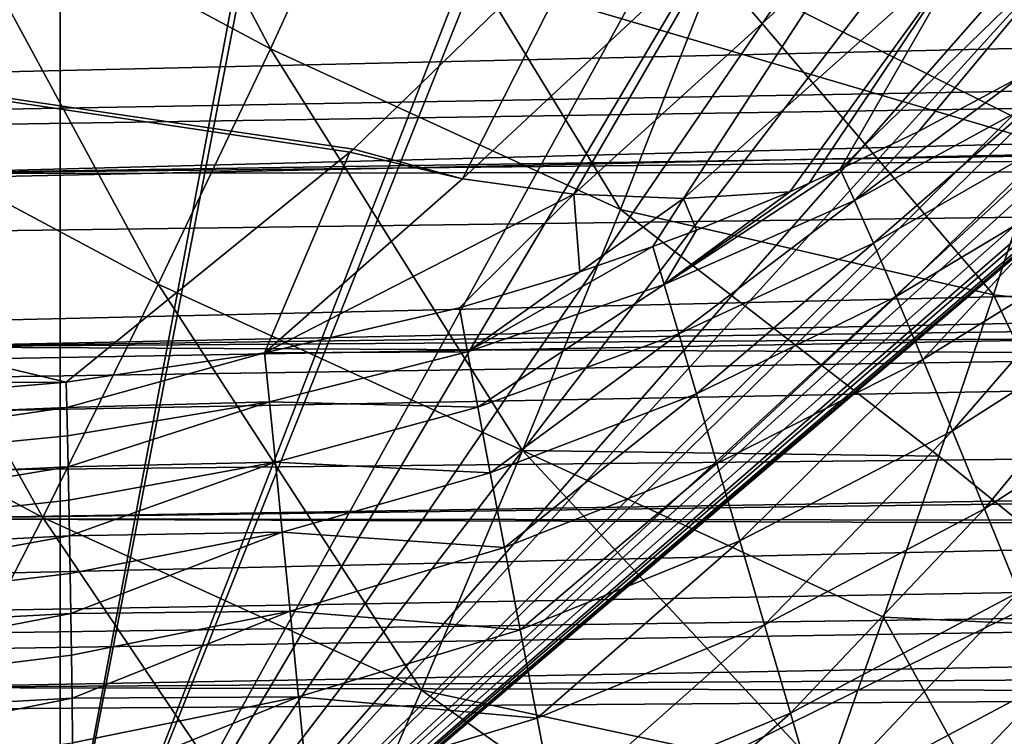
# Model space of a CAD drawing. Header units: metres. Extents: x -109 to 109, y -78 to 121.
# Tile 192 of 256: x -50.53 to -46.16, y 2.34 to 5.53. Entities that reach past the tile are written whole.
import ezdxf

# ---------------------------------------------------------------- set-up
doc = ezdxf.new("R2010")
doc.units = ezdxf.units.M
doc.layers.add('solid_508554_SW0001', color=7, linetype='CONTINUOUS')

msp = doc.modelspace()

# ---------------------------------------------------------------- linework, layer by layer
at = {"layer": 'solid_508554_SW0001'}
for points in [[(-36.710415, 12.484695, -12.385275), (-26.596104, 12.484694, -12.385273), (-50.503654, 0.732994, -5.041996)], [(-38.554653, 10.937489, -11.418472), (-36.710415, 12.484695, -12.385275), (-50.503654, 0.732994, -5.041996)], [(-16.481787, 12.484694, -12.385273), (-15.998173, 0.732994, -5.041996), (-50.503654, 0.732994, -5.041996)], [(-26.596104, 12.484694, -12.385273), (-16.481787, 12.484694, -12.385273), (-50.503654, 0.732994, -5.041996)], [(-40.395245, 9.395391, -10.454863), (-38.554653, 10.937489, -11.418472), (-50.503654, 0.732994, -5.041996)], [(-41.098267, 8.856312, -10.118009), (-40.395245, 9.395391, -10.454863), (-50.503654, 0.732994, -5.041996)], [(-41.383522, 8.662526, -9.996918), (-41.098267, 8.856312, -10.118009), (-50.503654, 0.732994, -5.041996)], [(-41.888607, 8.348836, -9.800902), (-41.383522, 8.662526, -9.996918), (-50.503654, 0.732994, -5.041996)], [(-42.459606, 8.033589, -9.603914), (-41.888607, 8.348836, -9.800902), (-50.503654, 0.732994, -5.041996)], [(-42.776962, 7.874118, -9.504266), (-42.459606, 8.033589, -9.603914), (-50.503654, 0.732994, -5.041996)], [(-43.594124, 7.507923, -9.275441), (-42.776962, 7.874118, -9.504266), (-50.503654, 0.732994, -5.041996)], [(-43.793518, 7.427039, -9.2249), (-43.594124, 7.507923, -9.275441), (-50.503654, 0.732994, -5.041996)], [(-44.754005, 7.07752, -9.006496), (-43.793518, 7.427039, -9.2249), (-50.503654, 0.732994, -5.041996)], [(-49.418877, 5.396215, -27.956739), (-50.917198, 6.199226, -28.307985), (-50.379669, 7.216312, -28.171165)], [(-48.938831, 6.44196, -27.83481), (-49.418877, 5.396215, -27.956739), (-50.379669, 7.216312, -28.171165)], [(-49.049793, 4.951752, -20.734894), (-47.963535, 6.005582, -18.909605), (-63.661411, 7.111581, -16.993959)], [(-49.065971, 4.937428, -20.759703), (-49.049793, 4.951752, -20.734894), (-63.661411, 7.111581, -16.993959)], [(-50.325684, 3.916145, -22.528618), (-49.065971, 4.937428, -20.759703), (-63.661411, 7.111581, -16.993959)], [(-51.692684, 3.913509, -22.533182), (-50.325684, 3.916145, -22.528618), (-63.661411, 7.111581, -16.993959)], [(-45.004299, 6.99617, -8.955664), (-44.754005, 7.07752, -9.006496), (-50.503654, 0.732994, -5.041996)], [(-45.916534, 6.726389, -8.787086), (-45.004299, 6.99617, -8.955664), (-50.503654, 0.732994, -5.041996)], [(-80.938202, 5.692484, 23.051933), (-80.93174, 5.154187, 23.123865), (-7.90768, 6.819988, 25.030664)], [(-80.93174, 5.154187, 23.123865), (-9.032763, 6.259046, 25.071741), (-7.90768, 6.819988, 25.030664)], [(-46.51001, 6.570379, -8.689599), (-45.916534, 6.726389, -8.787086), (-50.503654, 0.732994, -5.041996)], [(-81.14859, -11.530108, -20.201883), (-80.387276, 6.654893, -29.697725), (-43.466999, -12.188044, -21.341459)], [(-80.387276, 6.654893, -29.697725), (-47.181728, -3.838587, -25.541527), (-43.466999, -12.188044, -21.341459)], [(-80.387276, 6.654893, -29.697725), (-47.672459, -3.692732, -25.598148), (-47.181728, -3.838587, -25.541527)], [(-80.387276, 6.654893, -29.697725), (-49.041775, -3.246512, -25.776564), (-47.672459, -3.692732, -25.598148)], [(-80.387276, 6.654893, -29.697725), (-51.088249, -2.474628, -26.097864), (-49.041775, -3.246512, -25.776564)], [(-46.180508, 6.644997, -4.991191), (-50.351505, 6.265568, -4.772128), (-4.682198, -7.183285, 2.992571)], [(-45.513195, 6.658569, -4.999027), (-46.180508, 6.644997, -4.991191), (-4.682198, -7.183285, 2.992571)], [(-47.13633, 6.419793, -8.595503), (-46.51001, 6.570379, -8.689599), (-50.503654, 0.732994, -5.041996)], [(-47.864738, 4.683309, -27.654007), (-49.418877, 5.396215, -27.956739), (-48.938831, 6.44196, -27.83481)], [(-47.444153, 5.754338, -27.545013), (-47.864738, 4.683309, -27.654007), (-48.938831, 6.44196, -27.83481)], [(-47.403534, 6.359182, -8.557629), (-47.13633, 6.419793, -8.595503), (-50.503654, 0.732994, -5.041996)], [(-48.33411, 6.162836, -8.434938), (-47.403534, 6.359182, -8.557629), (-50.503654, 0.732994, -5.041996)], [(-80.93174, 5.154187, 23.123865), (-80.924133, 4.591235, 23.167868), (-9.032763, 6.259046, 25.071741)], [(-80.924133, 4.591235, 23.167868), (-9.83484, 5.852258, 25.083288), (-9.032763, 6.259046, 25.071741)], [(-50.769028, 6.280166, -4.746843), (-50.769257, -7.168967, 3.018055), (-50.351505, -7.183285, 2.992571)], [(-50.769028, 6.280166, -4.746843), (-50.351505, -7.183285, 2.992571), (-50.351505, 6.265568, -4.772128)], [(-50.351505, 6.265568, -4.772128), (-50.351505, -7.183285, 2.992571), (-4.682198, -7.183285, 2.992571)], [(-49.916462, 4.352358, -27.995716), (-51.474766, 5.18525, -28.36215), (-50.917198, 6.199226, -28.307985)], [(-49.418877, 5.396215, -27.956739), (-49.916462, 4.352358, -27.995716), (-50.917198, 6.199226, -28.307985)], [(-48.398029, 6.150088, -8.426972), (-48.33411, 6.162836, -8.434938), (-50.503654, 0.732994, -5.041996)], [(-49.498386, 5.942852, -8.297477), (-48.398029, 6.150088, -8.426972), (-50.503654, 0.732994, -5.041996)], [(-48.566582, 4.819886, -21.018305), (-47.963535, 6.005582, -18.909605), (-49.049793, 4.951752, -20.734894)], [(-47.40659, 5.902406, -19.151543), (-47.963535, 6.005582, -18.909605), (-48.566582, 4.819886, -21.018305)], [(-8.890319, 5.945632, 21.88983), (-51.119534, 4.843579, 20.77973), (-51.114517, 5.610165, 20.704668)], [(-8.890319, 5.945632, 21.88983), (-10.252916, 5.46583, 21.886436), (-51.119534, 4.843579, 20.77973)], [(-49.526787, 5.937778, -8.294307), (-50.503654, 0.732994, -5.041996), (-50.709568, 5.736594, -8.168592)], [(-49.526787, 5.937778, -8.294307), (-49.498386, 5.942852, -8.297477), (-50.503654, 0.732994, -5.041996)], [(-47.40659, 5.902406, -19.151543), (-48.566582, 4.819886, -21.018305), (-48.071609, 4.751212, -21.301785)], [(-46.855469, 5.855114, -19.422476), (-47.40659, 5.902406, -19.151543), (-48.071609, 4.751212, -21.301785)], [(-46.889435, 4.862432, -21.885916), (-45.793941, 5.929466, -20.039843), (-46.316025, 5.864166, -19.719618)], [(-46.889435, 4.862432, -21.885916), (-46.542576, 5.030219, -21.807228), (-45.793941, 5.929466, -20.039843)], [(-46.542576, 5.030219, -21.807228), (-46.093361, 5.2706, -21.695602), (-45.793941, 5.929466, -20.039843)], [(-46.316025, 5.864166, -19.719618), (-47.585754, 4.731886, -21.607803), (-47.11285, 4.762218, -21.933834)], [(-46.316025, 5.864166, -19.719618), (-46.855469, 5.855114, -19.422476), (-47.585754, 4.731886, -21.607803)], [(-47.0271, 4.799969, -21.915672), (-46.316025, 5.864166, -19.719618), (-47.11285, 4.762218, -21.933834)], [(-47.0271, 4.799969, -21.915672), (-46.889435, 4.862432, -21.885916), (-46.316025, 5.864166, -19.719618)], [(-80.924133, 4.591235, 23.167868), (-10.148746, 5.691421, 25.083662), (-9.83484, 5.852258, 25.083288)], [(-46.855469, 5.855114, -19.422476), (-48.071609, 4.751212, -21.301785), (-47.585754, 4.731886, -21.607803)], [(-50.559429, 0.739351, -5.045667), (-50.709568, 5.736594, -8.168592), (-50.503654, 0.732994, -5.041996)], [(-46.210072, 4.305096, -27.391409), (-47.864738, 4.683309, -27.654007), (-47.444153, 5.754338, -27.545013)], [(-45.973717, 5.022664, -27.324497), (-46.210072, 4.305096, -27.391409), (-47.444153, 5.754338, -27.545013)], [(-45.74329, 5.738456, -27.221739), (-45.973717, 5.022664, -27.324497), (-47.444153, 5.754338, -27.545013)], [(-80.924133, 4.591235, 23.167868), (-80.918129, 4.185856, 23.180025), (-10.148746, 5.691421, 25.083662)], [(-80.918129, 4.185856, 23.180025), (-11.266255, 5.112192, 25.065367), (-10.148746, 5.691421, 25.083662)], [(-10.252916, 5.46583, 21.886436), (-10.788867, 5.274172, 21.876749), (-51.119534, 4.843579, 20.77973)], [(-48.300304, 3.613095, -27.679821), (-49.916462, 4.352358, -27.995716), (-49.418877, 5.396215, -27.956739)], [(-47.864738, 4.683309, -27.654007), (-48.300304, 3.613095, -27.679821), (-49.418877, 5.396215, -27.956739)], [(-10.788867, 5.274172, 21.876749), (-11.846932, 4.890662, 21.843119), (-51.119534, 4.843579, 20.77973)], [(-46.825947, 4.723493, -22.284054), (-46.093361, 5.2706, -21.695602), (-46.542576, 5.030219, -21.807228)], [(-46.825947, 4.723493, -22.284054), (-46.016636, 5.163651, -22.097252), (-46.093361, 5.2706, -21.695602)], [(-50.42894, 3.316119, -27.951111), (-52.049408, 4.179982, -28.332932), (-51.474766, 5.18525, -28.36215)], [(-49.916462, 4.352358, -27.995716), (-50.42894, 3.316119, -27.951111), (-51.474766, 5.18525, -28.36215)], [(-46.825947, 4.723493, -22.284054), (-46.742489, 4.533836, -22.656181), (-46.016636, 5.163651, -22.097252)], [(-46.742489, 4.533836, -22.656181), (-45.915913, 5.007072, -22.476643), (-46.016636, 5.163651, -22.097252)], [(-80.918129, 4.185856, 23.180025), (-80.906685, 3.483892, 23.162571), (-11.266255, 5.112192, 25.065367)], [(-80.906685, 3.483892, 23.162571), (-12.037889, 4.705667, 25.034185), (-11.266255, 5.112192, 25.065367)], [(-46.825947, 4.723493, -22.284054), (-46.542576, 5.030219, -21.807228), (-46.889435, 4.862432, -21.885916)], [(-46.742489, 4.533836, -22.656181), (-46.640934, 4.296896, -22.995235), (-45.915913, 5.007072, -22.476643)], [(-46.640934, 4.296896, -22.995235), (-45.793159, 4.803875, -22.826273), (-45.915913, 5.007072, -22.476643)], [(-45.097023, 4.182184, -27.240755), (-46.210072, 4.305096, -27.391409), (-45.973717, 5.022664, -27.324497)], [(-48.566582, 4.819886, -21.018305), (-49.049793, 4.951752, -20.734894), (-49.065971, 4.937428, -20.759703)], [(-49.444435, 4.04662, -22.367876), (-49.065971, 4.937428, -20.759703), (-50.325684, 3.916145, -22.528618)], [(-49.444435, 4.04662, -22.367876), (-48.566582, 4.819886, -21.018305), (-49.065971, 4.937428, -20.759703)], [(-11.846932, 4.890662, 21.843119), (-51.125755, 4.073412, 20.768854), (-51.119534, 4.843579, 20.77973)], [(-11.846932, 4.890662, 21.843119), (-12.667945, 4.588662, 21.803179), (-51.125755, 4.073412, 20.768854)], [(-47.671871, 4.350939, -22.447086), (-46.889435, 4.862432, -21.885916), (-47.0271, 4.799969, -21.915672)], [(-47.671871, 4.350939, -22.447086), (-46.825947, 4.723493, -22.284054), (-46.889435, 4.862432, -21.885916)], [(-49.444435, 4.04662, -22.367876), (-48.071609, 4.751212, -21.301785), (-48.566582, 4.819886, -21.018305)], [(-47.671871, 4.350939, -22.447086), (-47.0271, 4.799969, -21.915672), (-47.11285, 4.762218, -21.933834)], [(-46.640934, 4.296896, -22.995235), (-46.523327, 4.017451, -23.294384), (-45.793159, 4.803875, -22.826273)], [(-46.523327, 4.017451, -23.294384), (-45.650806, 4.558093, -23.139206), (-45.793159, 4.803875, -22.826273)], [(-49.444435, 4.04662, -22.367876), (-48.57938, 4.245923, -22.213976), (-48.071609, 4.751212, -21.301785)], [(-48.57938, 4.245923, -22.213976), (-48.044811, 4.406875, -22.11672), (-48.071609, 4.751212, -21.301785)], [(-48.044811, 4.406875, -22.11672), (-47.585754, 4.731886, -21.607803), (-48.071609, 4.751212, -21.301785)], [(-48.044811, 4.406875, -22.11672), (-47.72123, 4.519167, -22.05566), (-47.585754, 4.731886, -21.607803)], [(-47.72123, 4.519167, -22.05566), (-47.527607, 4.591922, -22.018002), (-47.585754, 4.731886, -21.607803)], [(-47.671871, 4.350939, -22.447086), (-47.11285, 4.762218, -21.933834), (-47.527607, 4.591922, -22.018002)], [(-47.671871, 4.350939, -22.447086), (-47.606804, 4.131425, -22.80876), (-46.825947, 4.723493, -22.284054)], [(-47.606804, 4.131425, -22.80876), (-46.742489, 4.533836, -22.656181), (-46.825947, 4.723493, -22.284054)], [(-47.527607, 4.591922, -22.018002), (-47.11285, 4.762218, -21.933834), (-47.585754, 4.731886, -21.607803)], [(-80.906685, 3.483892, 23.162571), (-12.395479, 4.515645, 25.014395), (-12.037889, 4.705667, 25.034185)], [(-46.451611, 3.587997, -27.422333), (-48.300304, 3.613095, -27.679821), (-47.864738, 4.683309, -27.654007)], [(-46.210072, 4.305096, -27.391409), (-46.451611, 3.587997, -27.422333), (-47.864738, 4.683309, -27.654007)], [(-12.667945, 4.588662, 21.803179), (-13.361791, 4.330395, 21.75952), (-51.125755, 4.073412, 20.768854)], [(-47.671871, 4.350939, -22.447086), (-47.527607, 4.591922, -22.018002), (-47.72123, 4.519167, -22.05566)], [(-46.523327, 4.017451, -23.294384), (-46.392036, 3.701132, -23.547596), (-45.650806, 4.558093, -23.139206)], [(-46.392036, 3.701132, -23.547596), (-45.491684, 4.274603, -23.409227), (-45.650806, 4.558093, -23.139206)], [(-80.906685, 3.483892, 23.162571), (-80.901978, 3.216513, 23.143045), (-12.395479, 4.515645, 25.014395)], [(-80.901978, 3.216513, 23.143045), (-13.521557, 3.909743, 24.928942), (-12.395479, 4.515645, 25.014395)], [(-48.543564, 4.05168, -22.594419), (-47.72123, 4.519167, -22.05566), (-48.044811, 4.406875, -22.11672)], [(-47.671871, 4.350939, -22.447086), (-47.72123, 4.519167, -22.05566), (-48.543564, 4.05168, -22.594419)], [(-47.606804, 4.131425, -22.80876), (-47.528011, 3.864724, -23.134169), (-46.742489, 4.533836, -22.656181)], [(-47.528011, 3.864724, -23.134169), (-46.640934, 4.296896, -22.995235), (-46.742489, 4.533836, -22.656181)], [(-48.543564, 4.05168, -22.594419), (-48.044811, 4.406875, -22.11672), (-48.57938, 4.245923, -22.213976)], [(-13.361791, 4.330395, 21.75952), (-14.519696, 3.893447, 21.665335), (-51.125755, 4.073412, 20.768854)], [(-48.748535, 2.54954, -27.621914), (-50.42894, 3.316119, -27.951111), (-49.916462, 4.352358, -27.995716)], [(-48.300304, 3.613095, -27.679821), (-48.748535, 2.54954, -27.621914), (-49.916462, 4.352358, -27.995716)], [(-47.671871, 4.350939, -22.447086), (-48.543564, 4.05168, -22.594419), (-48.497719, 3.806164, -22.942856)], [(-47.671871, 4.350939, -22.447086), (-48.497719, 3.806164, -22.942856), (-47.606804, 4.131425, -22.80876)], [(-47.528011, 3.864724, -23.134169), (-47.437096, 3.556267, -23.416687), (-46.640934, 4.296896, -22.995235)], [(-47.437096, 3.556267, -23.416687), (-46.523327, 4.017451, -23.294384), (-46.640934, 4.296896, -22.995235)], [(-45.50206, 2.816784, -27.282526), (-46.451611, 3.587997, -27.422333), (-46.210072, 4.305096, -27.391409)], [(-45.097023, 4.182184, -27.240755), (-45.50206, 2.816784, -27.282526), (-46.210072, 4.305096, -27.391409)], [(-48.543564, 4.05168, -22.594419), (-48.57938, 4.245923, -22.213976), (-49.444435, 4.04662, -22.367876)], [(-46.392036, 3.701132, -23.547596), (-46.249718, 3.354316, -23.749767), (-45.491684, 4.274603, -23.409227)], [(-46.249718, 3.354316, -23.749767), (-45.318947, 3.959033, -23.630983), (-45.491684, 4.274603, -23.409227)], [(-50.42894, 3.316119, -27.951111), (-50.953659, 2.293204, -27.822439), (-52.049408, 4.179982, -28.332932)], [(-47.606804, 4.131425, -22.80876), (-48.497719, 3.806164, -22.942856), (-48.442799, 3.514399, -23.25215)], [(-47.606804, 4.131425, -22.80876), (-48.442799, 3.514399, -23.25215), (-47.528011, 3.864724, -23.134169)], [(-14.519696, 3.893447, 21.665335), (-51.133102, 3.309304, 20.672209), (-51.125755, 4.073412, 20.768854)], [(-50.322525, 3.803508, -22.708683), (-49.444435, 4.04662, -22.367876), (-50.325684, 3.916145, -22.528618)], [(-49.423035, 3.829124, -22.735369), (-49.444435, 4.04662, -22.367876), (-50.322525, 3.803508, -22.708683)], [(-49.423035, 3.829124, -22.735369), (-48.543564, 4.05168, -22.594419), (-49.444435, 4.04662, -22.367876)], [(-49.423035, 3.829124, -22.735369), (-48.497719, 3.806164, -22.942856), (-48.543564, 4.05168, -22.594419)], [(-47.437096, 3.556267, -23.416687), (-47.335911, 3.212332, -23.650564), (-46.523327, 4.017451, -23.294384)], [(-47.335911, 3.212332, -23.650564), (-46.392036, 3.701132, -23.547596), (-46.523327, 4.017451, -23.294384)], [(-46.249718, 3.354316, -23.749767), (-46.099232, 2.983994, -23.89682), (-45.318947, 3.959033, -23.630983)], [(-80.901978, 3.216513, 23.143045), (-80.886078, 2.383846, 23.036097), (-13.521557, 3.909743, 24.928942)], [(-80.886078, 2.383846, 23.036097), (-14.214992, 3.531455, 24.858089), (-13.521557, 3.909743, 24.928942)], [(-52.964733, 3.694259, -22.855228), (-50.325684, 3.916145, -22.528618), (-51.692684, 3.913509, -22.533182)], [(-50.322525, 3.803508, -22.708683), (-50.325684, 3.916145, -22.528618), (-52.964733, 3.694259, -22.855228)], [(-14.519696, 3.893447, 21.665335), (-14.791911, 3.789654, 21.639135), (-51.133102, 3.309304, 20.672209)], [(-47.528011, 3.864724, -23.134169), (-48.442799, 3.514399, -23.25215), (-48.379925, 3.182352, -23.51597)], [(-47.528011, 3.864724, -23.134169), (-48.379925, 3.182352, -23.51597), (-47.437096, 3.556267, -23.416687)], [(-50.322525, 3.803508, -22.708683), (-52.964733, 3.694259, -22.855228), (-52.978943, 3.416286, -23.164627)], [(-50.319386, 3.678406, -22.880322), (-50.322525, 3.803508, -22.708683), (-52.978943, 3.416286, -23.164627)], [(-49.423035, 3.829124, -22.735369), (-50.322525, 3.803508, -22.708683), (-50.319386, 3.678406, -22.880322)], [(-49.423035, 3.829124, -22.735369), (-50.319386, 3.678406, -22.880322), (-50.316277, 3.54147, -23.042677)], [(-49.423035, 3.829124, -22.735369), (-50.316277, 3.54147, -23.042677), (-49.396729, 3.561838, -23.068062)], [(-49.423035, 3.829124, -22.735369), (-49.396729, 3.561838, -23.068062), (-48.497719, 3.806164, -22.942856)], [(-49.396729, 3.561838, -23.068062), (-48.442799, 3.514399, -23.25215), (-48.497719, 3.806164, -22.942856)], [(-14.791911, 3.789654, 21.639135), (-16.132807, 3.272483, 21.486004), (-51.133102, 3.309304, 20.672209)], [(-50.316277, 3.54147, -23.042677), (-50.319386, 3.678406, -22.880322), (-52.978943, 3.416286, -23.164627)], [(-47.335911, 3.212332, -23.650564), (-47.226509, 2.839922, -23.831038), (-46.392036, 3.701132, -23.547596)], [(-47.226509, 2.839922, -23.831038), (-46.249718, 3.354316, -23.749767), (-46.392036, 3.701132, -23.547596)], [(-46.94817, 2.161316, -27.376009), (-48.748535, 2.54954, -27.621914), (-48.300304, 3.613095, -27.679821)], [(-46.697769, 2.87303, -27.417229), (-46.94817, 2.161316, -27.376009), (-48.300304, 3.613095, -27.679821)], [(-46.451611, 3.587997, -27.422333), (-46.697769, 2.87303, -27.417229), (-48.300304, 3.613095, -27.679821)], [(-45.50206, 2.816784, -27.282526), (-46.697769, 2.87303, -27.417229), (-46.451611, 3.587997, -27.422333)], [(-50.316277, 3.54147, -23.042677), (-52.978943, 3.416286, -23.164627), (-52.992603, 3.098136, -23.432571)], [(-50.313213, 3.393387, -23.194935), (-50.316277, 3.54147, -23.042677), (-52.992603, 3.098136, -23.432571)], [(-49.396729, 3.561838, -23.068062), (-50.316277, 3.54147, -23.042677), (-50.313213, 3.393387, -23.194935)], [(-49.396729, 3.561838, -23.068062), (-50.313213, 3.393387, -23.194935), (-50.310215, 3.2349, -23.336334)], [(-49.396729, 3.561838, -23.068062), (-50.310215, 3.2349, -23.336334), (-49.366047, 3.250197, -23.359194)], [(-49.396729, 3.561838, -23.068062), (-49.366047, 3.250197, -23.359194), (-48.442799, 3.514399, -23.25215)], [(-47.437096, 3.556267, -23.416687), (-48.379925, 3.182352, -23.51597), (-48.310379, 2.816807, -23.728922)], [(-47.437096, 3.556267, -23.416687), (-48.310379, 2.816807, -23.728922), (-47.335911, 3.212332, -23.650564)], [(-80.886078, 2.383846, 23.036097), (-14.626831, 3.304792, 24.809086), (-14.214992, 3.531455, 24.858089)], [(-49.366047, 3.250197, -23.359194), (-48.379925, 3.182352, -23.51597), (-48.442799, 3.514399, -23.25215)], [(-50.310215, 3.2349, -23.336334), (-50.313213, 3.393387, -23.194935), (-52.992603, 3.098136, -23.432571)], [(-47.226509, 2.839922, -23.831038), (-47.111126, 2.446618, -23.954433), (-46.249718, 3.354316, -23.749767)], [(-47.111126, 2.446618, -23.954433), (-46.099232, 2.983994, -23.89682), (-46.249718, 3.354316, -23.749767)], [(-80.886078, 2.383846, 23.036097), (-80.883446, 2.255213, 23.013248), (-14.626831, 3.304792, 24.809086)], [(-80.883446, 2.255213, 23.013248), (-15.691284, 2.712717, 24.657368), (-14.626831, 3.304792, 24.809086)], [(-16.345831, 3.189448, 21.457819), (-51.141476, 2.560801, 20.491055), (-51.133102, 3.309304, 20.672209)], [(-16.132807, 3.272483, 21.486004), (-16.345831, 3.189448, 21.457819), (-51.133102, 3.309304, 20.672209)], [(-49.207115, 1.498467, -27.479868), (-50.953659, 2.293204, -27.822439), (-50.42894, 3.316119, -27.951111)], [(-48.748535, 2.54954, -27.621914), (-49.207115, 1.498467, -27.479868), (-50.42894, 3.316119, -27.951111)], [(-50.310215, 3.2349, -23.336334), (-52.992603, 3.098136, -23.432571), (-53.005444, 2.745932, -23.653902)], [(-50.307293, 3.066803, -23.466162), (-50.310215, 3.2349, -23.336334), (-53.005444, 2.745932, -23.653902)], [(-49.366047, 3.250197, -23.359194), (-50.310215, 3.2349, -23.336334), (-50.307293, 3.066803, -23.466162)], [(-49.366047, 3.250197, -23.359194), (-50.307293, 3.066803, -23.466162), (-50.304462, 2.88994, -23.583771)], [(-49.366047, 3.250197, -23.359194), (-50.304462, 2.88994, -23.583771), (-49.331612, 2.900534, -23.602852)], [(-49.366047, 3.250197, -23.359194), (-49.331612, 2.900534, -23.602852), (-48.379925, 3.182352, -23.51597)], [(-47.335911, 3.212332, -23.650564), (-48.310379, 2.816807, -23.728922), (-48.235584, 2.425227, -23.886662)], [(-47.335911, 3.212332, -23.650564), (-48.235584, 2.425227, -23.886662), (-47.226509, 2.839922, -23.831038)], [(-16.345831, 3.189448, 21.457819), (-17.381773, 2.782107, 21.304506), (-51.141476, 2.560801, 20.491055)], [(-49.331612, 2.900534, -23.602852), (-48.310379, 2.816807, -23.728922), (-48.379925, 3.182352, -23.51597)], [(-50.304462, 2.88994, -23.583771), (-50.307293, 3.066803, -23.466162), (-53.005444, 2.745932, -23.653902)], [(-47.111126, 2.446618, -23.954433), (-46.992107, 2.040426, -24.01824), (-46.099232, 2.983994, -23.89682)], [(-46.992107, 2.040426, -24.01824), (-45.943615, 2.597633, -23.985794), (-46.099232, 2.983994, -23.89682)], [(-50.304462, 2.88994, -23.583771), (-53.005444, 2.745932, -23.653902), (-53.017223, 2.366451, -23.82436)], [(-50.301739, 2.705196, -23.688568), (-50.304462, 2.88994, -23.583771), (-53.017223, 2.366451, -23.82436)], [(-49.331612, 2.900534, -23.602852), (-50.304462, 2.88994, -23.583771), (-50.301739, 2.705196, -23.688568)], [(-49.331612, 2.900534, -23.602852), (-50.301739, 2.705196, -23.688568), (-50.299133, 2.513498, -23.780031)], [(-49.331612, 2.900534, -23.602852), (-50.299133, 2.513498, -23.780031), (-49.294128, 2.51995, -23.794086)], [(-49.331612, 2.900534, -23.602852), (-49.294128, 2.51995, -23.794086), (-48.310379, 2.816807, -23.728922)], [(-45.921345, 1.457992, -27.195999), (-46.94817, 2.161316, -27.376009), (-46.697769, 2.87303, -27.417229)], [(-45.50206, 2.816784, -27.282526), (-45.921345, 1.457992, -27.195999), (-46.697769, 2.87303, -27.417229)], [(-49.294128, 2.51995, -23.794086), (-48.235584, 2.425227, -23.886662), (-48.310379, 2.816807, -23.728922)], [(-47.226509, 2.839922, -23.831038), (-48.235584, 2.425227, -23.886662), (-48.15707, 2.015632, -23.98596)], [(-47.226509, 2.839922, -23.831038), (-48.15707, 2.015632, -23.98596), (-47.111126, 2.446618, -23.954433)], [(-17.381773, 2.782107, 21.304506), (-18.139359, 2.480838, 21.174356), (-51.141476, 2.560801, 20.491055)], [(-80.883446, 2.255213, 23.013248), (-80.862701, 1.310964, 22.791866), (-15.691284, 2.712717, 24.657368)], [(-80.862701, 1.310964, 22.791866), (-16.352505, 2.340196, 24.543859), (-15.691284, 2.712717, 24.657368)], [(-50.299133, 2.513498, -23.780031), (-50.301739, 2.705196, -23.688568), (-53.017223, 2.366451, -23.82436)], [(-46.992107, 2.040426, -24.01824), (-46.871876, 1.629617, -24.02116), (-45.943615, 2.597633, -23.985794)], [(-46.871876, 1.629617, -24.02116), (-45.786003, 2.20302, -24.014893), (-45.943615, 2.597633, -23.985794)], [(-18.139359, 2.480838, 21.174356), (-51.150776, 1.837249, 20.227715), (-51.141476, 2.560801, 20.491055)], [(-47.202438, 1.453981, -27.298597), (-49.207115, 1.498467, -27.479868), (-48.748535, 2.54954, -27.621914)], [(-46.94817, 2.161316, -27.376009), (-47.202438, 1.453981, -27.298597), (-48.748535, 2.54954, -27.621914)], [(-50.299133, 2.513498, -23.780031), (-53.017223, 2.366451, -23.82436), (-53.027718, 1.966998, -23.940666)], [(-50.296661, 2.315807, -23.8577), (-50.299133, 2.513498, -23.780031), (-53.027718, 1.966998, -23.940666)], [(-49.294128, 2.51995, -23.794086), (-50.299133, 2.513498, -23.780031), (-50.296661, 2.315807, -23.8577)], [(-49.294128, 2.51995, -23.794086), (-50.296661, 2.315807, -23.8577), (-50.294338, 2.113114, -23.921185)], [(-49.294128, 2.51995, -23.794086), (-50.294338, 2.113114, -23.921185), (-49.254356, 2.116178, -23.92901)], [(-49.294128, 2.51995, -23.794086), (-49.254356, 2.116178, -23.92901), (-48.235584, 2.425227, -23.886662)], [(-18.139359, 2.480838, 21.174356), (-18.543049, 2.319133, 21.098324), (-51.150776, 1.837249, 20.227715)], [(-49.254356, 2.116178, -23.92901), (-48.15707, 2.015632, -23.98596), (-48.235584, 2.425227, -23.886662)], [(-47.111126, 2.446618, -23.954433), (-48.15707, 2.015632, -23.98596), (-48.076431, 1.596351, -24.024797)], [(-47.111126, 2.446618, -23.954433), (-48.076431, 1.596351, -24.024797), (-46.992107, 2.040426, -24.01824)]]:
    msp.add_3dface(points, dxfattribs=at)

doc.saveas('drawing.dxf')
